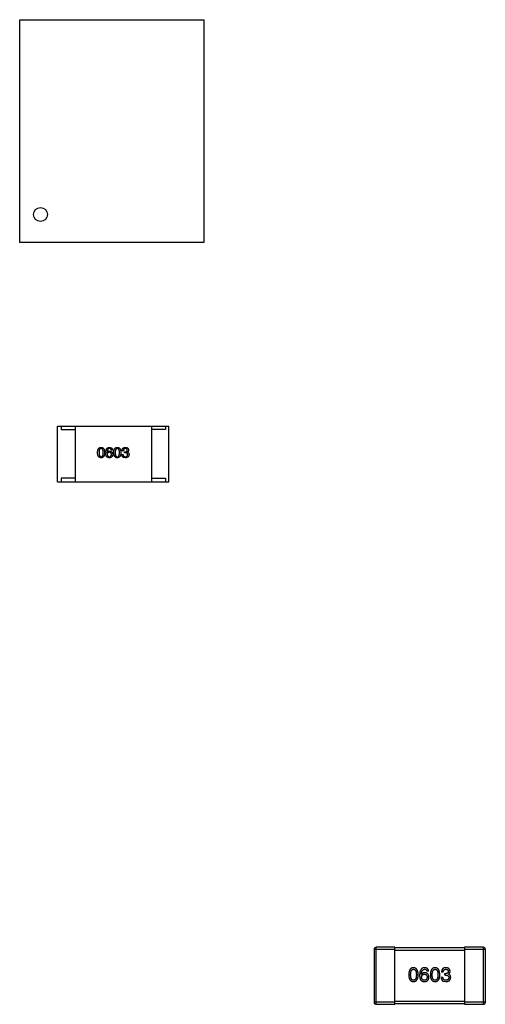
# Model space of a CAD drawing. Header units: inches. Extents: x -100 to 126, y -58 to 58.
# Tile 47 of 118: x 84.85 to 91.55, y -20.5 to -6.35. Entities that reach past the tile are written whole.
import ezdxf

# ---------------------------------------------------------------- set-up
doc = ezdxf.new("R2010")
doc.units = ezdxf.units.IN
doc.header["$LTSCALE"] = 1.21
doc.header["$MEASUREMENT"] = 0
doc.layers.get('0').update_dxf_attribs({"linetype": 'CONTINUOUS'})

msp = doc.modelspace()

# ---------------------------------------------------------------- linework, layer by layer
at = {"color": 7, "linetype": 'Continuous'}
for p, q in [((84.853, -9.548), (84.853, -6.348)), ((84.853, -6.348), (87.503, -6.348)), ((87.503, -6.348), (87.503, -9.548)), ((87.503, -9.548), (84.853, -9.548)), ((85.399, -12.189), (86.999, -12.189)), ((85.399, -12.989), (85.399, -12.189)), ((85.449, -12.189), (85.449, -12.239)), ((85.449, -12.239), (85.649, -12.239)), ((85.649, -12.189), (85.649, -12.989)), ((86.749, -12.189), (86.749, -12.989)), ((86.949, -12.239), (86.749, -12.239)), ((86.949, -12.189), (86.949, -12.239)), ((86.999, -12.989), (86.999, -12.189)), ((86.109, -12.565), (86.11, -12.566)), ((86.188, -12.533), (86.17, -12.533)), ((86.344, -12.542), (86.326, -12.542)), ((86.362, -12.558), (86.372, -12.558)), ((86.362, -12.573), (86.362, -12.558)), ((86.371, -12.573), (86.362, -12.573)), ((86.401, -12.564), (86.401, -12.564)), ((86.323, -12.596), (86.342, -12.596)), ((86.372, -12.644), (86.345, -12.639)), ((85.399, -12.989), (86.999, -12.989)), ((85.649, -12.939), (85.449, -12.939)), ((85.449, -12.939), (85.449, -12.989)), ((86.749, -12.939), (86.949, -12.939)), ((86.949, -12.939), (86.949, -12.989)), ((89.949, -19.709), (90.249, -19.709)), ((89.949, -19.709), (89.949, -20.469)), ((90.249, -19.679), (89.979, -19.679)), ((89.979, -20.499), (89.979, -19.679)), ((90.249, -20.499), (90.249, -19.679)), ((91.249, -19.689), (90.249, -19.689)), ((90.249, -19.719), (91.249, -19.719)), ((91.519, -19.679), (91.249, -19.679)), ((91.249, -19.679), (91.249, -20.499)), ((91.249, -19.709), (91.549, -19.709)), ((91.519, -19.679), (91.519, -20.499)), ((91.549, -20.469), (91.549, -19.709)), ((90.63, -20.069), (90.629, -20.068)), ((90.734, -20.025), (90.71, -20.025)), ((90.942, -20.037), (90.918, -20.037)), ((90.966, -20.058), (90.98, -20.058)), ((90.966, -20.079), (90.966, -20.058)), ((90.978, -20.079), (90.966, -20.079)), ((91.018, -20.066), (91.018, -20.067)), ((90.914, -20.109), (90.939, -20.109)), ((90.943, -20.166), (90.98, -20.173)), ((90.249, -20.469), (89.949, -20.469)), ((89.979, -20.499), (90.249, -20.499)), ((91.249, -20.459), (90.249, -20.459)), ((90.249, -20.489), (91.249, -20.489)), ((91.549, -20.469), (91.249, -20.469)), ((91.249, -20.499), (91.519, -20.499))]:
    msp.add_line(p, q, dxfattribs=at)
msp.add_circle((85.153, -9.148), 0.1, dxfattribs=at)
for centre, start, end in [((89.979, -19.709), 89.9999, 179.9999), ((91.519, -19.709), 359.9999, 89.9999), ((89.979, -20.469), 179.9999, 269.9999), ((91.519, -20.469), 269.9999, 359.9999)]:
    msp.add_arc(centre, 0.03, start, end, dxfattribs=at)
for points, knots in [([(85.973, -12.57), (85.973, -12.567), (85.973, -12.561), (85.974, -12.553), (85.975, -12.545), (85.977, -12.537), (85.979, -12.53), (85.981, -12.524), (85.983, -12.518), (85.986, -12.513), (85.99, -12.509), (85.994, -12.505), (85.998, -12.502), (86.002, -12.499), (86.007, -12.497), (86.012, -12.495), (86.018, -12.494), (86.022, -12.494), (86.024, -12.494)], [0, 0, 0, 0, 0.088823, 0.172287, 0.250296, 0.323438, 0.392244, 0.456221, 0.516635, 0.573871, 0.628, 0.680335, 0.731489, 0.782557, 0.834044, 0.886738, 0.942089, 1, 1, 1, 1]), ([(86.024, -12.644), (86.022, -12.644), (86.018, -12.644), (86.012, -12.643), (86.007, -12.641), (86.002, -12.639), (85.998, -12.636), (85.994, -12.633), (85.99, -12.629), (85.986, -12.625), (85.983, -12.62), (85.981, -12.615), (85.979, -12.609), (85.977, -12.602), (85.975, -12.595), (85.974, -12.587), (85.973, -12.579), (85.973, -12.573), (85.973, -12.57)], [0, 0, 0, 0, 0.059135, 0.115606, 0.169241, 0.221578, 0.273261, 0.324749, 0.377329, 0.431642, 0.488541, 0.548597, 0.612232, 0.680174, 0.752504, 0.829777, 0.912307, 1, 1, 1, 1]), ([(86.024, -12.511), (86.023, -12.511), (86.02, -12.511), (86.017, -12.512), (86.014, -12.513), (86.011, -12.515), (86.008, -12.517), (86.005, -12.519), (86.003, -12.522), (86.001, -12.526), (85.999, -12.53), (85.998, -12.534), (85.996, -12.539), (85.995, -12.544), (85.995, -12.55), (85.994, -12.556), (85.994, -12.563), (85.994, -12.568), (85.994, -12.57)], [0, 0, 0, 0, 0.049764, 0.097007, 0.143217, 0.188577, 0.235116, 0.282997, 0.333719, 0.387776, 0.445989, 0.508679, 0.576563, 0.649481, 0.728235, 0.812722, 0.903548, 1, 1, 1, 1]), ([(85.994, -12.57), (85.994, -12.572), (85.994, -12.577), (85.994, -12.584), (85.995, -12.59), (85.995, -12.596), (85.996, -12.601), (85.998, -12.606), (85.999, -12.61), (86.001, -12.614), (86.003, -12.618), (86.005, -12.621), (86.008, -12.623), (86.011, -12.625), (86.013, -12.627), (86.017, -12.628), (86.02, -12.629), (86.023, -12.629), (86.024, -12.629)], [0, 0, 0, 0, 0.096457, 0.187288, 0.27178, 0.350132, 0.423455, 0.491343, 0.554037, 0.612253, 0.666313, 0.717038, 0.764921, 0.811214, 0.856775, 0.902988, 0.950234, 1, 1, 1, 1]), ([(86.024, -12.494), (86.026, -12.494), (86.03, -12.494), (86.035, -12.495), (86.04, -12.497), (86.045, -12.499), (86.05, -12.502), (86.054, -12.505), (86.057, -12.509), (86.061, -12.514), (86.064, -12.519), (86.067, -12.525), (86.069, -12.531), (86.071, -12.538), (86.072, -12.545), (86.073, -12.553), (86.074, -12.561), (86.075, -12.567), (86.075, -12.57)], [0, 0, 0, 0, 0.057415, 0.112361, 0.16496, 0.216437, 0.267441, 0.318839, 0.371478, 0.426325, 0.483626, 0.544235, 0.608673, 0.677374, 0.750405, 0.828394, 0.911525, 1, 1, 1, 1]), ([(86.055, -12.57), (86.055, -12.568), (86.055, -12.563), (86.055, -12.556), (86.054, -12.55), (86.053, -12.544), (86.052, -12.539), (86.051, -12.534), (86.049, -12.53), (86.047, -12.526), (86.045, -12.522), (86.043, -12.519), (86.04, -12.517), (86.038, -12.515), (86.034, -12.513), (86.031, -12.512), (86.028, -12.511), (86.025, -12.511), (86.024, -12.511)], [0, 0, 0, 0, 0.095719, 0.185854, 0.269738, 0.347952, 0.420315, 0.487894, 0.550245, 0.608186, 0.662454, 0.713283, 0.761375, 0.808209, 0.854301, 0.901312, 0.949396, 1, 1, 1, 1]), ([(86.024, -12.629), (86.025, -12.629), (86.028, -12.629), (86.031, -12.628), (86.034, -12.627), (86.038, -12.625), (86.04, -12.623), (86.043, -12.62), (86.045, -12.617), (86.047, -12.614), (86.049, -12.61), (86.051, -12.606), (86.052, -12.601), (86.053, -12.595), (86.054, -12.59), (86.055, -12.584), (86.055, -12.577), (86.055, -12.572), (86.055, -12.57)], [0, 0, 0, 0, 0.050879, 0.099377, 0.146973, 0.193618, 0.240619, 0.289461, 0.34047, 0.395283, 0.453059, 0.515633, 0.582666, 0.655287, 0.732971, 0.815933, 0.905166, 1, 1, 1, 1]), ([(86.075, -12.57), (86.075, -12.573), (86.074, -12.579), (86.074, -12.587), (86.073, -12.595), (86.071, -12.602), (86.069, -12.609), (86.067, -12.615), (86.064, -12.62), (86.061, -12.625), (86.058, -12.629), (86.054, -12.633), (86.05, -12.636), (86.045, -12.639), (86.041, -12.641), (86.035, -12.643), (86.03, -12.644), (86.026, -12.644), (86.024, -12.644)], [0, 0, 0, 0, 0.08769, 0.170218, 0.24749, 0.319818, 0.387758, 0.451391, 0.511445, 0.568185, 0.622681, 0.67526, 0.726746, 0.778428, 0.830764, 0.884397, 0.940866, 1, 1, 1, 1]), ([(86.09, -12.573), (86.091, -12.57), (86.091, -12.564), (86.092, -12.555), (86.093, -12.547), (86.094, -12.539), (86.096, -12.532), (86.099, -12.526), (86.101, -12.52), (86.105, -12.515), (86.108, -12.51), (86.112, -12.506), (86.117, -12.502), (86.121, -12.499), (86.127, -12.497), (86.132, -12.495), (86.138, -12.494), (86.142, -12.494), (86.145, -12.494)], [0, 0, 0, 0, 0.087517, 0.169686, 0.246944, 0.319347, 0.387088, 0.450961, 0.511075, 0.567974, 0.622351, 0.675039, 0.726853, 0.778688, 0.83093, 0.884738, 0.941043, 1, 1, 1, 1]), ([(86.101, -12.624), (86.1, -12.623), (86.098, -12.619), (86.096, -12.614), (86.094, -12.609), (86.093, -12.602), (86.092, -12.596), (86.091, -12.589), (86.09, -12.581), (86.09, -12.576), (86.09, -12.573)], [0, 0, 0, 0, 0.101889, 0.209155, 0.322694, 0.442863, 0.569758, 0.70479, 0.848502, 1, 1, 1, 1]), ([(86.145, -12.511), (86.143, -12.511), (86.141, -12.511), (86.137, -12.512), (86.134, -12.513), (86.13, -12.515), (86.127, -12.517), (86.124, -12.519), (86.122, -12.522), (86.12, -12.525), (86.118, -12.529), (86.116, -12.533), (86.114, -12.537), (86.113, -12.542), (86.111, -12.547), (86.11, -12.553), (86.11, -12.559), (86.109, -12.563), (86.109, -12.565)], [0, 0, 0, 0, 0.054741, 0.107075, 0.158339, 0.208382, 0.258772, 0.310045, 0.362765, 0.417822, 0.475982, 0.537466, 0.602901, 0.673037, 0.747247, 0.826291, 0.910782, 1, 1, 1, 1]), ([(86.11, -12.566), (86.111, -12.565), (86.113, -12.562), (86.116, -12.558), (86.119, -12.555), (86.124, -12.552), (86.128, -12.55), (86.133, -12.549), (86.139, -12.548), (86.143, -12.548), (86.145, -12.548)], [0, 0, 0, 0, 0.122276, 0.239997, 0.35611, 0.473903, 0.59404, 0.720428, 0.855383, 1, 1, 1, 1]), ([(86.142, -12.564), (86.141, -12.564), (86.139, -12.565), (86.135, -12.565), (86.132, -12.566), (86.129, -12.567), (86.127, -12.568), (86.124, -12.569), (86.122, -12.571), (86.12, -12.573), (86.118, -12.575), (86.117, -12.577), (86.115, -12.58), (86.114, -12.583), (86.113, -12.586), (86.112, -12.589), (86.112, -12.593), (86.112, -12.595), (86.112, -12.596)], [0, 0, 0, 0, 0.070453, 0.136523, 0.199866, 0.260392, 0.318446, 0.374657, 0.430182, 0.485556, 0.541071, 0.598396, 0.657208, 0.718642, 0.783247, 0.851631, 0.923928, 1, 1, 1, 1]), ([(86.172, -12.596), (86.171, -12.594), (86.171, -12.592), (86.171, -12.588), (86.17, -12.585), (86.169, -12.582), (86.168, -12.579), (86.167, -12.577), (86.165, -12.575), (86.163, -12.573), (86.161, -12.571), (86.159, -12.569), (86.157, -12.568), (86.154, -12.567), (86.152, -12.566), (86.149, -12.565), (86.145, -12.565), (86.143, -12.564), (86.142, -12.564)], [0, 0, 0, 0, 0.076288, 0.14871, 0.216387, 0.281386, 0.342528, 0.402111, 0.4591, 0.514852, 0.569974, 0.625644, 0.682226, 0.740156, 0.800362, 0.863471, 0.930116, 1, 1, 1, 1]), ([(86.145, -12.494), (86.146, -12.494), (86.149, -12.494), (86.154, -12.495), (86.158, -12.496), (86.162, -12.497), (86.166, -12.499), (86.169, -12.5), (86.172, -12.503), (86.175, -12.505), (86.178, -12.507), (86.18, -12.51), (86.182, -12.514), (86.184, -12.517), (86.185, -12.521), (86.186, -12.525), (86.187, -12.529), (86.188, -12.532), (86.188, -12.533)], [0, 0, 0, 0, 0.073784, 0.144317, 0.211047, 0.274818, 0.336501, 0.395724, 0.453465, 0.510016, 0.566585, 0.622844, 0.680328, 0.739335, 0.800408, 0.863904, 0.93053, 1, 1, 1, 1]), ([(86.17, -12.533), (86.17, -12.531), (86.169, -12.528), (86.167, -12.524), (86.165, -12.52), (86.162, -12.517), (86.158, -12.514), (86.154, -12.512), (86.149, -12.511), (86.146, -12.511), (86.145, -12.511)], [0, 0, 0, 0, 0.1439, 0.274233, 0.394478, 0.509388, 0.621911, 0.738504, 0.863414, 1, 1, 1, 1]), ([(86.145, -12.548), (86.146, -12.548), (86.15, -12.548), (86.155, -12.549), (86.16, -12.551), (86.164, -12.552), (86.168, -12.554), (86.172, -12.556), (86.176, -12.558), (86.179, -12.561), (86.182, -12.564), (86.184, -12.568), (86.186, -12.571), (86.188, -12.576), (86.189, -12.58), (86.19, -12.585), (86.191, -12.59), (86.191, -12.593), (86.191, -12.595)], [0, 0, 0, 0, 0.074228, 0.144548, 0.211288, 0.274576, 0.335162, 0.393915, 0.450599, 0.506657, 0.562409, 0.618617, 0.676096, 0.735061, 0.79654, 0.860906, 0.928473, 1, 1, 1, 1]), ([(86.191, -12.595), (86.191, -12.596), (86.191, -12.6), (86.19, -12.605), (86.189, -12.61), (86.188, -12.615), (86.186, -12.619), (86.183, -12.624), (86.18, -12.628), (86.178, -12.63), (86.176, -12.632)], [0, 0, 0, 0, 0.12904, 0.253809, 0.377066, 0.499122, 0.621469, 0.744665, 0.870607, 1, 1, 1, 1]), ([(86.206, -12.57), (86.206, -12.567), (86.206, -12.561), (86.207, -12.553), (86.208, -12.545), (86.21, -12.537), (86.212, -12.53), (86.214, -12.524), (86.217, -12.518), (86.22, -12.513), (86.223, -12.509), (86.227, -12.505), (86.231, -12.502), (86.235, -12.499), (86.24, -12.497), (86.245, -12.495), (86.251, -12.494), (86.255, -12.494), (86.257, -12.494)], [0, 0, 0, 0, 0.088823, 0.172287, 0.250296, 0.323438, 0.392244, 0.456221, 0.516635, 0.573871, 0.628, 0.680335, 0.731489, 0.782557, 0.834044, 0.886738, 0.942089, 1, 1, 1, 1]), ([(86.257, -12.644), (86.255, -12.644), (86.251, -12.644), (86.245, -12.643), (86.24, -12.641), (86.235, -12.639), (86.231, -12.636), (86.227, -12.633), (86.223, -12.629), (86.22, -12.625), (86.217, -12.62), (86.214, -12.615), (86.212, -12.609), (86.21, -12.602), (86.208, -12.595), (86.207, -12.587), (86.206, -12.579), (86.206, -12.573), (86.206, -12.57)], [0, 0, 0, 0, 0.059135, 0.115606, 0.169241, 0.221578, 0.273261, 0.324749, 0.377329, 0.431642, 0.488541, 0.548597, 0.612232, 0.680174, 0.752504, 0.829777, 0.912307, 1, 1, 1, 1]), ([(86.257, -12.511), (86.256, -12.511), (86.253, -12.511), (86.25, -12.512), (86.247, -12.513), (86.244, -12.515), (86.241, -12.517), (86.238, -12.519), (86.236, -12.522), (86.234, -12.526), (86.232, -12.53), (86.231, -12.534), (86.23, -12.539), (86.228, -12.544), (86.228, -12.55), (86.227, -12.556), (86.227, -12.563), (86.227, -12.568), (86.227, -12.57)], [0, 0, 0, 0, 0.049764, 0.097007, 0.143217, 0.188577, 0.235116, 0.282997, 0.333719, 0.387776, 0.445989, 0.508679, 0.576563, 0.649481, 0.728235, 0.812722, 0.903548, 1, 1, 1, 1]), ([(86.227, -12.57), (86.227, -12.572), (86.227, -12.577), (86.227, -12.584), (86.228, -12.59), (86.228, -12.596), (86.23, -12.601), (86.231, -12.606), (86.232, -12.61), (86.234, -12.614), (86.236, -12.618), (86.238, -12.621), (86.241, -12.623), (86.244, -12.625), (86.247, -12.627), (86.25, -12.628), (86.253, -12.629), (86.256, -12.629), (86.257, -12.629)], [0, 0, 0, 0, 0.096457, 0.187288, 0.27178, 0.350132, 0.423455, 0.491343, 0.554037, 0.612253, 0.666313, 0.717038, 0.764921, 0.811214, 0.856775, 0.902988, 0.950234, 1, 1, 1, 1]), ([(86.257, -12.494), (86.259, -12.494), (86.263, -12.494), (86.268, -12.495), (86.274, -12.497), (86.278, -12.499), (86.283, -12.502), (86.287, -12.505), (86.291, -12.509), (86.294, -12.514), (86.297, -12.519), (86.3, -12.525), (86.302, -12.531), (86.304, -12.538), (86.305, -12.545), (86.307, -12.553), (86.307, -12.561), (86.308, -12.567), (86.308, -12.57)], [0, 0, 0, 0, 0.057415, 0.112361, 0.16496, 0.216437, 0.267441, 0.318839, 0.371478, 0.426325, 0.483626, 0.544235, 0.608673, 0.677374, 0.750405, 0.828394, 0.911525, 1, 1, 1, 1]), ([(86.288, -12.57), (86.288, -12.568), (86.288, -12.563), (86.288, -12.556), (86.287, -12.55), (86.286, -12.544), (86.285, -12.539), (86.284, -12.534), (86.282, -12.53), (86.28, -12.526), (86.278, -12.522), (86.276, -12.519), (86.273, -12.517), (86.271, -12.515), (86.268, -12.513), (86.264, -12.512), (86.261, -12.511), (86.258, -12.511), (86.257, -12.511)], [0, 0, 0, 0, 0.095719, 0.185854, 0.269738, 0.347952, 0.420315, 0.487894, 0.550245, 0.608186, 0.662454, 0.713283, 0.761375, 0.808209, 0.854301, 0.901312, 0.949396, 1, 1, 1, 1]), ([(86.257, -12.629), (86.258, -12.629), (86.261, -12.629), (86.264, -12.628), (86.268, -12.627), (86.271, -12.625), (86.274, -12.623), (86.276, -12.62), (86.278, -12.617), (86.28, -12.614), (86.282, -12.61), (86.284, -12.606), (86.285, -12.601), (86.286, -12.595), (86.287, -12.59), (86.288, -12.584), (86.288, -12.577), (86.288, -12.572), (86.288, -12.57)], [0, 0, 0, 0, 0.050879, 0.099377, 0.146973, 0.193618, 0.240619, 0.289461, 0.34047, 0.395283, 0.453059, 0.515633, 0.582666, 0.655287, 0.732971, 0.815933, 0.905166, 1, 1, 1, 1]), ([(86.308, -12.57), (86.308, -12.573), (86.308, -12.579), (86.307, -12.587), (86.306, -12.595), (86.304, -12.602), (86.302, -12.609), (86.3, -12.615), (86.297, -12.62), (86.294, -12.625), (86.291, -12.629), (86.287, -12.633), (86.283, -12.636), (86.279, -12.639), (86.274, -12.641), (86.268, -12.643), (86.263, -12.644), (86.259, -12.644), (86.257, -12.644)], [0, 0, 0, 0, 0.08769, 0.170218, 0.24749, 0.319818, 0.387758, 0.451391, 0.511445, 0.568185, 0.622681, 0.67526, 0.726746, 0.778428, 0.830764, 0.884397, 0.940866, 1, 1, 1, 1]), ([(86.326, -12.542), (86.326, -12.54), (86.326, -12.537), (86.327, -12.531), (86.328, -12.526), (86.329, -12.521), (86.331, -12.517), (86.333, -12.513), (86.335, -12.51), (86.338, -12.506), (86.341, -12.503), (86.345, -12.501), (86.349, -12.499), (86.353, -12.497), (86.358, -12.496), (86.363, -12.495), (86.368, -12.494), (86.372, -12.494), (86.374, -12.494)], [0, 0, 0, 0, 0.074804, 0.144899, 0.211458, 0.274554, 0.334363, 0.392059, 0.448123, 0.503024, 0.558154, 0.613471, 0.670844, 0.729926, 0.792003, 0.857405, 0.926768, 1, 1, 1, 1]), ([(86.373, -12.511), (86.372, -12.511), (86.369, -12.511), (86.366, -12.512), (86.363, -12.512), (86.361, -12.513), (86.358, -12.514), (86.356, -12.515), (86.354, -12.517), (86.352, -12.519), (86.35, -12.521), (86.348, -12.523), (86.347, -12.526), (86.346, -12.529), (86.345, -12.532), (86.345, -12.535), (86.344, -12.539), (86.344, -12.541), (86.344, -12.542)], [0, 0, 0, 0, 0.069877, 0.136363, 0.198671, 0.257968, 0.315462, 0.370709, 0.425568, 0.479847, 0.535753, 0.592303, 0.651386, 0.713311, 0.778642, 0.84836, 0.921866, 1, 1, 1, 1]), ([(86.405, -12.6), (86.405, -12.599), (86.405, -12.597), (86.404, -12.594), (86.404, -12.591), (86.403, -12.589), (86.402, -12.586), (86.4, -12.584), (86.398, -12.582), (86.396, -12.58), (86.394, -12.579), (86.392, -12.577), (86.389, -12.576), (86.386, -12.575), (86.382, -12.574), (86.379, -12.574), (86.375, -12.573), (86.372, -12.573), (86.371, -12.573)], [0, 0, 0, 0, 0.066518, 0.129194, 0.188613, 0.245254, 0.300032, 0.353805, 0.407079, 0.461108, 0.516272, 0.574141, 0.634837, 0.699275, 0.767504, 0.840272, 0.917505, 1, 1, 1, 1]), ([(86.372, -12.558), (86.373, -12.558), (86.375, -12.558), (86.378, -12.557), (86.381, -12.557), (86.384, -12.556), (86.386, -12.555), (86.389, -12.554), (86.391, -12.553), (86.392, -12.552), (86.394, -12.55), (86.396, -12.548), (86.397, -12.546), (86.398, -12.544), (86.399, -12.542), (86.399, -12.539), (86.4, -12.537), (86.4, -12.535), (86.4, -12.534)], [0, 0, 0, 0, 0.079415, 0.154091, 0.22508, 0.29186, 0.355026, 0.415127, 0.472418, 0.528511, 0.583551, 0.638361, 0.693547, 0.750023, 0.807857, 0.868401, 0.932259, 1, 1, 1, 1]), ([(86.4, -12.534), (86.4, -12.533), (86.4, -12.531), (86.399, -12.529), (86.398, -12.527), (86.398, -12.524), (86.397, -12.522), (86.395, -12.52), (86.394, -12.519), (86.392, -12.517), (86.39, -12.516), (86.388, -12.515), (86.386, -12.514), (86.384, -12.513), (86.381, -12.512), (86.379, -12.512), (86.376, -12.511), (86.374, -12.511), (86.373, -12.511)], [0, 0, 0, 0, 0.067655, 0.132224, 0.194132, 0.253145, 0.309858, 0.366002, 0.421361, 0.47702, 0.532632, 0.590536, 0.65067, 0.713258, 0.779588, 0.848803, 0.921949, 1, 1, 1, 1]), ([(86.374, -12.494), (86.375, -12.494), (86.379, -12.494), (86.384, -12.495), (86.388, -12.496), (86.392, -12.497), (86.396, -12.498), (86.4, -12.5), (86.403, -12.502), (86.406, -12.504), (86.409, -12.507), (86.411, -12.51), (86.413, -12.513), (86.415, -12.516), (86.416, -12.52), (86.417, -12.524), (86.418, -12.528), (86.419, -12.531), (86.419, -12.532)], [0, 0, 0, 0, 0.077845, 0.151584, 0.221397, 0.287366, 0.350104, 0.410398, 0.467998, 0.524388, 0.579979, 0.635152, 0.690917, 0.747936, 0.806661, 0.867861, 0.932479, 1, 1, 1, 1]), ([(86.419, -12.532), (86.419, -12.534), (86.419, -12.538), (86.418, -12.543), (86.416, -12.548), (86.414, -12.552), (86.412, -12.555), (86.409, -12.559), (86.405, -12.561), (86.402, -12.563), (86.401, -12.564)], [0, 0, 0, 0, 0.143686, 0.277942, 0.40333, 0.521785, 0.638573, 0.755208, 0.874773, 1, 1, 1, 1]), ([(86.401, -12.564), (86.402, -12.565), (86.404, -12.565), (86.406, -12.566), (86.409, -12.568), (86.411, -12.569), (86.414, -12.571), (86.416, -12.573), (86.417, -12.574), (86.419, -12.576), (86.421, -12.579), (86.422, -12.581), (86.423, -12.583), (86.424, -12.586), (86.424, -12.589), (86.425, -12.592), (86.425, -12.595), (86.425, -12.597), (86.425, -12.598)], [0, 0, 0, 0, 0.069445, 0.136039, 0.200011, 0.261745, 0.322328, 0.381403, 0.438864, 0.496655, 0.554398, 0.612391, 0.672266, 0.733005, 0.79604, 0.861293, 0.928785, 1, 1, 1, 1]), ([(86.14, -12.644), (86.138, -12.644), (86.134, -12.644), (86.128, -12.642), (86.122, -12.641), (86.117, -12.639), (86.113, -12.636), (86.108, -12.633), (86.104, -12.629), (86.102, -12.626), (86.101, -12.624)], [0, 0, 0, 0, 0.137449, 0.267856, 0.393219, 0.514735, 0.63397, 0.753734, 0.874967, 1, 1, 1, 1]), ([(86.112, -12.596), (86.112, -12.598), (86.112, -12.6), (86.113, -12.604), (86.113, -12.607), (86.114, -12.61), (86.115, -12.613), (86.117, -12.616), (86.118, -12.618), (86.12, -12.621), (86.122, -12.623), (86.125, -12.624), (86.127, -12.626), (86.13, -12.627), (86.133, -12.628), (86.136, -12.628), (86.139, -12.629), (86.142, -12.629), (86.143, -12.629)], [0, 0, 0, 0, 0.076467, 0.148148, 0.216496, 0.280559, 0.342274, 0.401168, 0.458322, 0.514073, 0.569257, 0.62465, 0.68124, 0.739113, 0.799947, 0.862804, 0.929597, 1, 1, 1, 1]), ([(86.176, -12.632), (86.176, -12.633), (86.174, -12.635), (86.17, -12.637), (86.166, -12.64), (86.162, -12.641), (86.157, -12.643), (86.152, -12.644), (86.146, -12.644), (86.142, -12.644), (86.14, -12.644)], [0, 0, 0, 0, 0.105033, 0.21147, 0.321511, 0.438526, 0.563605, 0.698055, 0.843218, 1, 1, 1, 1]), ([(86.143, -12.629), (86.144, -12.629), (86.146, -12.629), (86.149, -12.628), (86.152, -12.628), (86.155, -12.626), (86.157, -12.625), (86.16, -12.624), (86.162, -12.622), (86.164, -12.62), (86.165, -12.618), (86.167, -12.615), (86.168, -12.613), (86.169, -12.61), (86.17, -12.606), (86.171, -12.603), (86.171, -12.599), (86.171, -12.597), (86.172, -12.596)], [0, 0, 0, 0, 0.066682, 0.130303, 0.190802, 0.248749, 0.30534, 0.361219, 0.415721, 0.471765, 0.528279, 0.586428, 0.64659, 0.710143, 0.776461, 0.846692, 0.921137, 1, 1, 1, 1]), ([(86.345, -12.639), (86.344, -12.639), (86.342, -12.638), (86.34, -12.636), (86.338, -12.635), (86.335, -12.633), (86.334, -12.631), (86.332, -12.628), (86.33, -12.626), (86.329, -12.623), (86.327, -12.621), (86.326, -12.618), (86.325, -12.615), (86.324, -12.611), (86.324, -12.608), (86.323, -12.604), (86.323, -12.6), (86.323, -12.598), (86.323, -12.596)], [0, 0, 0, 0, 0.056906, 0.113264, 0.168825, 0.223843, 0.279195, 0.335267, 0.392098, 0.450414, 0.51054, 0.572219, 0.636652, 0.703156, 0.773102, 0.845505, 0.921063, 1, 1, 1, 1]), ([(86.342, -12.596), (86.342, -12.598), (86.342, -12.6), (86.342, -12.604), (86.343, -12.607), (86.344, -12.611), (86.345, -12.614), (86.346, -12.616), (86.348, -12.619), (86.35, -12.621), (86.352, -12.623), (86.354, -12.625), (86.357, -12.626), (86.359, -12.627), (86.362, -12.628), (86.366, -12.629), (86.369, -12.629), (86.372, -12.629), (86.373, -12.629)], [0, 0, 0, 0, 0.07723, 0.149593, 0.217944, 0.282232, 0.34411, 0.402297, 0.458791, 0.513966, 0.568538, 0.623291, 0.679957, 0.737243, 0.798142, 0.86118, 0.928728, 1, 1, 1, 1]), ([(86.425, -12.598), (86.425, -12.6), (86.425, -12.603), (86.424, -12.608), (86.423, -12.613), (86.421, -12.617), (86.419, -12.621), (86.417, -12.625), (86.414, -12.629), (86.411, -12.632), (86.407, -12.634), (86.403, -12.637), (86.399, -12.639), (86.394, -12.64), (86.389, -12.642), (86.384, -12.643), (86.378, -12.644), (86.374, -12.644), (86.372, -12.644)], [0, 0, 0, 0, 0.068236, 0.132937, 0.194125, 0.253174, 0.310181, 0.365986, 0.421096, 0.476216, 0.532352, 0.590232, 0.649824, 0.71274, 0.778406, 0.848058, 0.921922, 1, 1, 1, 1]), ([(86.373, -12.629), (86.374, -12.629), (86.376, -12.629), (86.38, -12.628), (86.383, -12.628), (86.386, -12.627), (86.389, -12.626), (86.391, -12.624), (86.394, -12.623), (86.396, -12.621), (86.398, -12.619), (86.4, -12.617), (86.401, -12.615), (86.402, -12.612), (86.403, -12.61), (86.404, -12.607), (86.404, -12.604), (86.405, -12.602), (86.405, -12.6)], [0, 0, 0, 0, 0.076694, 0.149502, 0.218019, 0.283183, 0.345589, 0.405199, 0.462852, 0.519478, 0.575313, 0.630559, 0.687006, 0.744638, 0.804006, 0.866059, 0.931486, 1, 1, 1, 1]), ([(90.515, -19.973), (90.513, -19.973), (90.508, -19.973), (90.5, -19.975), (90.493, -19.977), (90.487, -19.979), (90.481, -19.983), (90.475, -19.988), (90.47, -19.993), (90.466, -19.999), (90.462, -20.006), (90.458, -20.013), (90.455, -20.022), (90.453, -20.031), (90.451, -20.041), (90.449, -20.051), (90.448, -20.063), (90.448, -20.07), (90.448, -20.075)], [0, 0, 0, 0, 0.057911, 0.113262, 0.165956, 0.217443, 0.268511, 0.319665, 0.372, 0.426129, 0.483365, 0.543779, 0.607756, 0.676562, 0.749704, 0.827713, 0.911177, 1, 1, 1, 1]), ([(90.448, -20.075), (90.448, -20.078), (90.448, -20.086), (90.449, -20.097), (90.451, -20.107), (90.453, -20.117), (90.455, -20.126), (90.458, -20.134), (90.462, -20.141), (90.466, -20.148), (90.47, -20.154), (90.475, -20.159), (90.481, -20.163), (90.487, -20.166), (90.493, -20.169), (90.5, -20.171), (90.508, -20.173), (90.513, -20.173), (90.515, -20.173)], [0, 0, 0, 0, 0.087693, 0.170223, 0.247496, 0.319826, 0.387768, 0.451403, 0.511459, 0.568358, 0.622671, 0.675251, 0.726739, 0.778422, 0.830759, 0.884394, 0.940865, 1, 1, 1, 1]), ([(90.475, -20.075), (90.475, -20.071), (90.475, -20.065), (90.476, -20.056), (90.476, -20.048), (90.477, -20.04), (90.479, -20.033), (90.481, -20.027), (90.483, -20.021), (90.485, -20.016), (90.488, -20.011), (90.491, -20.007), (90.494, -20.003), (90.498, -20.001), (90.502, -19.998), (90.506, -19.997), (90.511, -19.996), (90.514, -19.996), (90.515, -19.996)], [0, 0, 0, 0, 0.096452, 0.187278, 0.271765, 0.350519, 0.423437, 0.491321, 0.554011, 0.612224, 0.666281, 0.717003, 0.764884, 0.811423, 0.856783, 0.902993, 0.950236, 1, 1, 1, 1]), ([(90.515, -20.153), (90.514, -20.153), (90.511, -20.153), (90.506, -20.152), (90.502, -20.151), (90.498, -20.148), (90.494, -20.146), (90.491, -20.142), (90.488, -20.138), (90.485, -20.133), (90.483, -20.128), (90.481, -20.122), (90.479, -20.116), (90.477, -20.109), (90.476, -20.101), (90.476, -20.093), (90.475, -20.084), (90.475, -20.078), (90.475, -20.075)], [0, 0, 0, 0, 0.049766, 0.097012, 0.143225, 0.188786, 0.235079, 0.282962, 0.333687, 0.387747, 0.445963, 0.508657, 0.576545, 0.649868, 0.72822, 0.812712, 0.903543, 1, 1, 1, 1]), ([(90.583, -20.075), (90.583, -20.07), (90.583, -20.063), (90.582, -20.051), (90.58, -20.041), (90.578, -20.031), (90.575, -20.022), (90.572, -20.014), (90.569, -20.006), (90.565, -19.999), (90.56, -19.993), (90.555, -19.988), (90.55, -19.984), (90.544, -19.98), (90.537, -19.977), (90.531, -19.975), (90.523, -19.973), (90.518, -19.973), (90.515, -19.973)], [0, 0, 0, 0, 0.088475, 0.171606, 0.249595, 0.322626, 0.391327, 0.455765, 0.516374, 0.573675, 0.628522, 0.681161, 0.732559, 0.783563, 0.83504, 0.887639, 0.942585, 1, 1, 1, 1]), ([(90.515, -19.996), (90.517, -19.996), (90.52, -19.996), (90.525, -19.997), (90.53, -19.998), (90.534, -20.001), (90.537, -20.003), (90.541, -20.007), (90.544, -20.011), (90.547, -20.016), (90.549, -20.021), (90.551, -20.027), (90.553, -20.033), (90.554, -20.04), (90.556, -20.048), (90.556, -20.056), (90.557, -20.065), (90.557, -20.071), (90.557, -20.075)], [0, 0, 0, 0, 0.050604, 0.098688, 0.145699, 0.191791, 0.238625, 0.286717, 0.337546, 0.391814, 0.449755, 0.512106, 0.579685, 0.652048, 0.730262, 0.814146, 0.904281, 1, 1, 1, 1]), ([(90.515, -20.173), (90.518, -20.173), (90.523, -20.173), (90.531, -20.171), (90.538, -20.169), (90.544, -20.166), (90.55, -20.163), (90.556, -20.159), (90.561, -20.154), (90.565, -20.148), (90.569, -20.141), (90.573, -20.134), (90.576, -20.126), (90.578, -20.117), (90.58, -20.107), (90.582, -20.097), (90.583, -20.086), (90.583, -20.078), (90.583, -20.075)], [0, 0, 0, 0, 0.059134, 0.115603, 0.169236, 0.221572, 0.273254, 0.32474, 0.377319, 0.431815, 0.488555, 0.548609, 0.612242, 0.680182, 0.75251, 0.829782, 0.91231, 1, 1, 1, 1]), ([(90.557, -20.075), (90.557, -20.078), (90.557, -20.084), (90.556, -20.093), (90.556, -20.101), (90.554, -20.108), (90.553, -20.115), (90.551, -20.122), (90.549, -20.128), (90.547, -20.133), (90.544, -20.138), (90.541, -20.142), (90.537, -20.145), (90.534, -20.148), (90.53, -20.15), (90.525, -20.152), (90.52, -20.153), (90.517, -20.153), (90.515, -20.153)], [0, 0, 0, 0, 0.094834, 0.184067, 0.267029, 0.344713, 0.417334, 0.484367, 0.546941, 0.604717, 0.65953, 0.710539, 0.759381, 0.806382, 0.853027, 0.900623, 0.949121, 1, 1, 1, 1]), ([(90.676, -19.973), (90.673, -19.973), (90.668, -19.973), (90.66, -19.975), (90.652, -19.977), (90.646, -19.98), (90.639, -19.984), (90.633, -19.989), (90.628, -19.994), (90.623, -20.001), (90.619, -20.008), (90.615, -20.015), (90.612, -20.024), (90.609, -20.033), (90.607, -20.044), (90.606, -20.055), (90.605, -20.067), (90.604, -20.075), (90.604, -20.079)], [0, 0, 0, 0, 0.058957, 0.115262, 0.16907, 0.221312, 0.273147, 0.324961, 0.377649, 0.432026, 0.488925, 0.549039, 0.612912, 0.680653, 0.753056, 0.830314, 0.912483, 1, 1, 1, 1]), ([(90.604, -20.079), (90.604, -20.082), (90.604, -20.089), (90.605, -20.099), (90.606, -20.109), (90.608, -20.118), (90.61, -20.126), (90.612, -20.133), (90.615, -20.14), (90.617, -20.145), (90.618, -20.147)], [0, 0, 0, 0, 0.151498, 0.29521, 0.430242, 0.557137, 0.677306, 0.790845, 0.898111, 1, 1, 1, 1]), ([(90.629, -20.068), (90.63, -20.065), (90.63, -20.06), (90.631, -20.052), (90.632, -20.044), (90.634, -20.037), (90.636, -20.031), (90.638, -20.025), (90.64, -20.02), (90.643, -20.015), (90.646, -20.011), (90.65, -20.007), (90.653, -20.004), (90.657, -20.001), (90.662, -19.999), (90.666, -19.997), (90.671, -19.996), (90.675, -19.996), (90.676, -19.996)], [0, 0, 0, 0, 0.089218, 0.173709, 0.252753, 0.326963, 0.397099, 0.462534, 0.524018, 0.582178, 0.637235, 0.689955, 0.741228, 0.791618, 0.841661, 0.892925, 0.945259, 1, 1, 1, 1]), ([(90.676, -20.045), (90.674, -20.045), (90.669, -20.045), (90.661, -20.046), (90.655, -20.048), (90.648, -20.051), (90.643, -20.054), (90.638, -20.058), (90.634, -20.063), (90.632, -20.067), (90.63, -20.069)], [0, 0, 0, 0, 0.144617, 0.279572, 0.40596, 0.526097, 0.64389, 0.760003, 0.877724, 1, 1, 1, 1]), ([(90.633, -20.109), (90.633, -20.108), (90.633, -20.105), (90.634, -20.1), (90.635, -20.095), (90.636, -20.091), (90.637, -20.087), (90.639, -20.084), (90.641, -20.081), (90.644, -20.078), (90.646, -20.075), (90.649, -20.073), (90.653, -20.071), (90.656, -20.07), (90.66, -20.069), (90.664, -20.068), (90.668, -20.067), (90.671, -20.067), (90.673, -20.067)], [0, 0, 0, 0, 0.076072, 0.148369, 0.216753, 0.281358, 0.342792, 0.401604, 0.458929, 0.514444, 0.569818, 0.625343, 0.681554, 0.739608, 0.800134, 0.863477, 0.929547, 1, 1, 1, 1]), ([(90.673, -20.067), (90.675, -20.067), (90.677, -20.067), (90.682, -20.068), (90.686, -20.069), (90.689, -20.07), (90.693, -20.071), (90.696, -20.073), (90.699, -20.075), (90.702, -20.078), (90.704, -20.081), (90.706, -20.084), (90.708, -20.087), (90.709, -20.091), (90.71, -20.095), (90.711, -20.099), (90.712, -20.104), (90.712, -20.107), (90.712, -20.108)], [0, 0, 0, 0, 0.069884, 0.136529, 0.199638, 0.259844, 0.317774, 0.374356, 0.430026, 0.485148, 0.5409, 0.597889, 0.657472, 0.718614, 0.783613, 0.85129, 0.923712, 1, 1, 1, 1]), ([(90.734, -20.025), (90.734, -20.023), (90.734, -20.019), (90.732, -20.014), (90.731, -20.009), (90.729, -20.004), (90.726, -19.999), (90.724, -19.995), (90.721, -19.991), (90.717, -19.988), (90.713, -19.984), (90.709, -19.982), (90.705, -19.979), (90.7, -19.977), (90.694, -19.976), (90.689, -19.974), (90.683, -19.973), (90.678, -19.973), (90.676, -19.973)], [0, 0, 0, 0, 0.06947, 0.136096, 0.199592, 0.260665, 0.319672, 0.377156, 0.433415, 0.489984, 0.546535, 0.604276, 0.663499, 0.725182, 0.788953, 0.855683, 0.926216, 1, 1, 1, 1]), ([(90.676, -19.996), (90.679, -19.996), (90.683, -19.996), (90.689, -19.997), (90.694, -20), (90.699, -20.003), (90.703, -20.007), (90.706, -20.012), (90.709, -20.019), (90.71, -20.023), (90.71, -20.025)], [0, 0, 0, 0, 0.136586, 0.261496, 0.378089, 0.490612, 0.605522, 0.725767, 0.8561, 1, 1, 1, 1]), ([(90.739, -20.107), (90.738, -20.105), (90.738, -20.1), (90.737, -20.094), (90.736, -20.088), (90.734, -20.082), (90.732, -20.076), (90.729, -20.071), (90.726, -20.067), (90.722, -20.063), (90.718, -20.059), (90.713, -20.056), (90.708, -20.053), (90.703, -20.05), (90.697, -20.048), (90.69, -20.047), (90.683, -20.046), (90.679, -20.045), (90.676, -20.045)], [0, 0, 0, 0, 0.071527, 0.139094, 0.20346, 0.264939, 0.323904, 0.381383, 0.437591, 0.493343, 0.549401, 0.606085, 0.664838, 0.725424, 0.788712, 0.855452, 0.925772, 1, 1, 1, 1]), ([(90.826, -19.973), (90.824, -19.973), (90.818, -19.973), (90.811, -19.975), (90.804, -19.977), (90.797, -19.979), (90.791, -19.983), (90.786, -19.988), (90.781, -19.993), (90.776, -19.999), (90.772, -20.006), (90.769, -20.013), (90.766, -20.022), (90.763, -20.031), (90.761, -20.041), (90.76, -20.051), (90.759, -20.063), (90.759, -20.07), (90.759, -20.075)], [0, 0, 0, 0, 0.057911, 0.113262, 0.165956, 0.217443, 0.268511, 0.319665, 0.372, 0.426129, 0.483365, 0.543779, 0.607756, 0.676562, 0.749704, 0.827713, 0.911177, 1, 1, 1, 1]), ([(90.759, -20.075), (90.759, -20.078), (90.759, -20.086), (90.76, -20.097), (90.761, -20.107), (90.763, -20.117), (90.766, -20.126), (90.769, -20.134), (90.772, -20.141), (90.776, -20.148), (90.781, -20.154), (90.786, -20.159), (90.791, -20.163), (90.797, -20.166), (90.804, -20.169), (90.811, -20.171), (90.818, -20.173), (90.824, -20.173), (90.826, -20.173)], [0, 0, 0, 0, 0.087693, 0.170223, 0.247496, 0.319826, 0.387768, 0.451403, 0.511459, 0.568358, 0.622671, 0.675251, 0.726739, 0.778422, 0.830759, 0.884394, 0.940865, 1, 1, 1, 1]), ([(90.786, -20.075), (90.786, -20.071), (90.786, -20.065), (90.786, -20.056), (90.787, -20.048), (90.788, -20.04), (90.79, -20.033), (90.791, -20.027), (90.793, -20.021), (90.796, -20.016), (90.798, -20.011), (90.801, -20.007), (90.805, -20.003), (90.808, -20.001), (90.813, -19.998), (90.817, -19.997), (90.821, -19.996), (90.825, -19.996), (90.826, -19.996)], [0, 0, 0, 0, 0.096452, 0.187278, 0.271765, 0.350519, 0.423437, 0.491321, 0.554011, 0.612224, 0.666281, 0.717003, 0.764884, 0.811423, 0.856783, 0.902993, 0.950236, 1, 1, 1, 1]), ([(90.826, -20.153), (90.825, -20.153), (90.821, -20.153), (90.817, -20.152), (90.812, -20.151), (90.809, -20.148), (90.805, -20.146), (90.801, -20.142), (90.798, -20.138), (90.796, -20.133), (90.793, -20.128), (90.791, -20.122), (90.79, -20.116), (90.788, -20.109), (90.787, -20.101), (90.786, -20.093), (90.786, -20.084), (90.786, -20.078), (90.786, -20.075)], [0, 0, 0, 0, 0.049766, 0.097012, 0.143225, 0.188786, 0.235079, 0.282962, 0.333687, 0.387747, 0.445963, 0.508657, 0.576545, 0.649868, 0.72822, 0.812712, 0.903543, 1, 1, 1, 1]), ([(90.894, -20.075), (90.894, -20.07), (90.894, -20.063), (90.892, -20.051), (90.891, -20.041), (90.889, -20.031), (90.886, -20.022), (90.883, -20.014), (90.88, -20.006), (90.876, -19.999), (90.871, -19.993), (90.866, -19.988), (90.861, -19.984), (90.855, -19.98), (90.848, -19.977), (90.841, -19.975), (90.834, -19.973), (90.829, -19.973), (90.826, -19.973)], [0, 0, 0, 0, 0.088475, 0.171606, 0.249595, 0.322626, 0.391327, 0.455765, 0.516374, 0.573675, 0.628522, 0.681161, 0.732559, 0.783563, 0.83504, 0.887639, 0.942585, 1, 1, 1, 1]), ([(90.826, -19.996), (90.828, -19.996), (90.831, -19.996), (90.836, -19.997), (90.84, -19.998), (90.845, -20.001), (90.848, -20.003), (90.852, -20.007), (90.855, -20.011), (90.858, -20.016), (90.86, -20.021), (90.862, -20.027), (90.864, -20.033), (90.865, -20.04), (90.866, -20.048), (90.867, -20.056), (90.868, -20.065), (90.868, -20.071), (90.868, -20.075)], [0, 0, 0, 0, 0.050604, 0.098688, 0.145699, 0.191791, 0.238625, 0.286717, 0.337546, 0.391814, 0.449755, 0.512106, 0.579685, 0.652048, 0.730262, 0.814146, 0.904281, 1, 1, 1, 1]), ([(90.826, -20.173), (90.829, -20.173), (90.834, -20.173), (90.842, -20.171), (90.849, -20.169), (90.855, -20.166), (90.861, -20.163), (90.867, -20.159), (90.872, -20.154), (90.876, -20.148), (90.88, -20.141), (90.884, -20.134), (90.887, -20.126), (90.889, -20.117), (90.891, -20.107), (90.893, -20.097), (90.894, -20.086), (90.894, -20.078), (90.894, -20.075)], [0, 0, 0, 0, 0.059134, 0.115603, 0.169236, 0.221572, 0.273254, 0.32474, 0.377319, 0.431815, 0.488555, 0.548609, 0.612242, 0.680182, 0.75251, 0.829782, 0.91231, 1, 1, 1, 1]), ([(90.868, -20.075), (90.868, -20.078), (90.868, -20.084), (90.867, -20.093), (90.866, -20.101), (90.865, -20.108), (90.864, -20.115), (90.862, -20.122), (90.86, -20.128), (90.858, -20.133), (90.855, -20.138), (90.852, -20.142), (90.848, -20.145), (90.845, -20.148), (90.84, -20.15), (90.836, -20.152), (90.831, -20.153), (90.828, -20.153), (90.826, -20.153)], [0, 0, 0, 0, 0.094834, 0.184067, 0.267029, 0.344713, 0.417334, 0.484367, 0.546941, 0.604717, 0.65953, 0.710539, 0.759381, 0.806382, 0.853027, 0.900623, 0.949121, 1, 1, 1, 1]), ([(90.982, -19.973), (90.979, -19.973), (90.974, -19.973), (90.967, -19.974), (90.961, -19.975), (90.954, -19.977), (90.949, -19.979), (90.944, -19.982), (90.939, -19.986), (90.935, -19.989), (90.931, -19.994), (90.928, -19.999), (90.925, -20.004), (90.923, -20.01), (90.921, -20.016), (90.919, -20.023), (90.919, -20.03), (90.918, -20.035), (90.918, -20.037)], [0, 0, 0, 0, 0.073232, 0.142595, 0.207997, 0.270074, 0.329156, 0.386529, 0.441846, 0.496976, 0.551877, 0.607941, 0.665637, 0.725446, 0.788542, 0.855101, 0.925196, 1, 1, 1, 1]), ([(90.942, -20.037), (90.942, -20.036), (90.943, -20.032), (90.943, -20.028), (90.944, -20.023), (90.945, -20.019), (90.946, -20.015), (90.948, -20.012), (90.95, -20.009), (90.952, -20.006), (90.955, -20.004), (90.958, -20.002), (90.961, -20), (90.964, -19.998), (90.968, -19.997), (90.972, -19.996), (90.976, -19.996), (90.979, -19.996), (90.981, -19.996)], [0, 0, 0, 0, 0.078134, 0.15164, 0.221358, 0.286689, 0.348614, 0.407697, 0.464247, 0.520153, 0.574432, 0.629291, 0.684538, 0.742032, 0.801329, 0.863637, 0.930123, 1, 1, 1, 1]), ([(90.978, -20.079), (90.98, -20.079), (90.984, -20.079), (90.989, -20.079), (90.994, -20.08), (90.998, -20.081), (91.002, -20.082), (91.006, -20.084), (91.009, -20.086), (91.012, -20.088), (91.015, -20.09), (91.017, -20.093), (91.019, -20.096), (91.021, -20.099), (91.022, -20.103), (91.023, -20.107), (91.023, -20.111), (91.023, -20.113), (91.023, -20.115)], [0, 0, 0, 0, 0.082495, 0.159728, 0.232496, 0.300725, 0.365163, 0.425859, 0.483728, 0.538892, 0.592921, 0.646195, 0.699968, 0.754746, 0.811387, 0.870806, 0.933482, 1, 1, 1, 1]), ([(91.017, -20.026), (91.017, -20.028), (91.016, -20.03), (91.016, -20.034), (91.015, -20.037), (91.014, -20.04), (91.013, -20.043), (91.011, -20.045), (91.009, -20.048), (91.007, -20.05), (91.004, -20.052), (91.002, -20.053), (90.999, -20.055), (90.995, -20.056), (90.992, -20.057), (90.988, -20.057), (90.984, -20.058), (90.981, -20.058), (90.98, -20.058)], [0, 0, 0, 0, 0.067741, 0.131599, 0.192143, 0.249977, 0.306453, 0.361639, 0.416449, 0.471489, 0.527582, 0.584873, 0.644974, 0.70814, 0.77492, 0.845909, 0.920585, 1, 1, 1, 1]), ([(90.981, -19.996), (90.982, -19.996), (90.985, -19.996), (90.989, -19.997), (90.992, -19.997), (90.996, -19.998), (90.999, -19.999), (91.002, -20.001), (91.004, -20.002), (91.007, -20.004), (91.009, -20.006), (91.011, -20.008), (91.012, -20.011), (91.014, -20.013), (91.015, -20.016), (91.016, -20.02), (91.016, -20.023), (91.017, -20.025), (91.017, -20.026)], [0, 0, 0, 0, 0.078051, 0.151197, 0.220412, 0.286742, 0.34933, 0.409464, 0.467368, 0.52298, 0.578639, 0.633998, 0.690142, 0.746855, 0.805868, 0.867776, 0.932345, 1, 1, 1, 1]), ([(91.042, -20.024), (91.042, -20.022), (91.041, -20.018), (91.04, -20.013), (91.039, -20.007), (91.037, -20.003), (91.035, -19.998), (91.032, -19.994), (91.029, -19.99), (91.025, -19.987), (91.021, -19.984), (91.017, -19.981), (91.012, -19.979), (91.007, -19.977), (91.001, -19.975), (90.995, -19.974), (90.988, -19.973), (90.984, -19.973), (90.982, -19.973)], [0, 0, 0, 0, 0.067521, 0.132139, 0.193339, 0.252064, 0.309083, 0.364848, 0.420021, 0.475612, 0.532002, 0.589602, 0.649896, 0.712634, 0.778603, 0.848416, 0.922155, 1, 1, 1, 1]), ([(91.018, -20.066), (91.02, -20.065), (91.023, -20.063), (91.028, -20.059), (91.033, -20.055), (91.036, -20.05), (91.039, -20.044), (91.041, -20.038), (91.042, -20.031), (91.042, -20.027), (91.042, -20.024)], [0, 0, 0, 0, 0.125227, 0.244792, 0.361427, 0.478215, 0.59667, 0.722058, 0.856314, 1, 1, 1, 1]), ([(91.051, -20.112), (91.051, -20.11), (91.051, -20.107), (91.05, -20.103), (91.05, -20.099), (91.049, -20.096), (91.047, -20.092), (91.046, -20.089), (91.044, -20.086), (91.042, -20.083), (91.04, -20.08), (91.038, -20.078), (91.035, -20.075), (91.032, -20.073), (91.029, -20.071), (91.025, -20.07), (91.022, -20.068), (91.019, -20.067), (91.018, -20.067)], [0, 0, 0, 0, 0.071215, 0.138707, 0.20396, 0.266995, 0.327734, 0.387609, 0.445602, 0.503345, 0.561136, 0.618597, 0.677672, 0.738255, 0.799989, 0.863961, 0.930555, 1, 1, 1, 1]), ([(90.618, -20.147), (90.62, -20.149), (90.623, -20.153), (90.628, -20.158), (90.634, -20.162), (90.64, -20.166), (90.647, -20.169), (90.654, -20.171), (90.662, -20.172), (90.667, -20.173), (90.67, -20.173)], [0, 0, 0, 0, 0.125033, 0.246266, 0.36603, 0.485265, 0.606781, 0.732144, 0.862551, 1, 1, 1, 1]), ([(90.674, -20.153), (90.673, -20.153), (90.669, -20.153), (90.665, -20.152), (90.661, -20.151), (90.657, -20.15), (90.653, -20.149), (90.65, -20.147), (90.647, -20.144), (90.644, -20.142), (90.642, -20.139), (90.639, -20.136), (90.637, -20.132), (90.636, -20.128), (90.635, -20.124), (90.634, -20.119), (90.633, -20.115), (90.633, -20.111), (90.633, -20.109)], [0, 0, 0, 0, 0.070403, 0.137196, 0.200053, 0.260887, 0.31876, 0.37535, 0.430743, 0.485927, 0.541678, 0.598832, 0.657726, 0.719441, 0.783504, 0.851852, 0.923533, 1, 1, 1, 1]), ([(90.67, -20.173), (90.673, -20.173), (90.678, -20.173), (90.686, -20.172), (90.693, -20.171), (90.699, -20.169), (90.705, -20.167), (90.711, -20.164), (90.715, -20.161), (90.718, -20.158), (90.719, -20.156)], [0, 0, 0, 0, 0.156782, 0.301945, 0.436395, 0.561474, 0.678489, 0.78853, 0.894967, 1, 1, 1, 1]), ([(90.712, -20.108), (90.712, -20.11), (90.712, -20.113), (90.711, -20.118), (90.71, -20.123), (90.709, -20.127), (90.708, -20.131), (90.706, -20.135), (90.704, -20.138), (90.702, -20.141), (90.699, -20.144), (90.696, -20.146), (90.693, -20.148), (90.69, -20.15), (90.686, -20.151), (90.683, -20.152), (90.678, -20.153), (90.676, -20.153), (90.674, -20.153)], [0, 0, 0, 0, 0.078863, 0.153308, 0.223539, 0.289857, 0.35341, 0.413572, 0.471721, 0.528235, 0.584279, 0.638781, 0.69466, 0.751251, 0.809198, 0.869697, 0.933318, 1, 1, 1, 1]), ([(90.719, -20.156), (90.721, -20.155), (90.724, -20.151), (90.728, -20.146), (90.731, -20.14), (90.734, -20.134), (90.736, -20.128), (90.738, -20.121), (90.738, -20.114), (90.739, -20.11), (90.739, -20.107)], [0, 0, 0, 0, 0.129393, 0.255335, 0.378531, 0.500878, 0.622934, 0.746191, 0.87096, 1, 1, 1, 1]), ([(90.914, -20.109), (90.914, -20.111), (90.914, -20.115), (90.915, -20.12), (90.915, -20.125), (90.916, -20.129), (90.917, -20.134), (90.919, -20.138), (90.92, -20.142), (90.922, -20.146), (90.924, -20.149), (90.926, -20.152), (90.928, -20.155), (90.931, -20.158), (90.934, -20.16), (90.937, -20.163), (90.94, -20.165), (90.942, -20.166), (90.943, -20.166)], [0, 0, 0, 0, 0.078937, 0.154495, 0.226898, 0.296844, 0.363348, 0.427781, 0.48946, 0.549586, 0.607902, 0.664733, 0.720805, 0.776157, 0.831175, 0.886736, 0.943094, 1, 1, 1, 1]), ([(90.981, -20.153), (90.979, -20.153), (90.976, -20.153), (90.971, -20.153), (90.967, -20.152), (90.963, -20.151), (90.959, -20.149), (90.956, -20.147), (90.953, -20.145), (90.95, -20.142), (90.948, -20.139), (90.945, -20.136), (90.944, -20.133), (90.942, -20.129), (90.941, -20.124), (90.94, -20.12), (90.939, -20.115), (90.939, -20.111), (90.939, -20.109)], [0, 0, 0, 0, 0.071272, 0.13882, 0.201858, 0.262757, 0.320043, 0.376709, 0.431462, 0.486034, 0.541209, 0.597703, 0.65589, 0.717768, 0.782056, 0.850407, 0.92277, 1, 1, 1, 1]), ([(90.98, -20.173), (90.982, -20.173), (90.988, -20.172), (90.995, -20.172), (91.003, -20.17), (91.009, -20.168), (91.016, -20.166), (91.021, -20.163), (91.027, -20.16), (91.031, -20.157), (91.035, -20.153), (91.039, -20.148), (91.042, -20.143), (91.045, -20.138), (91.047, -20.132), (91.049, -20.125), (91.05, -20.119), (91.05, -20.114), (91.051, -20.112)], [0, 0, 0, 0, 0.078078, 0.151942, 0.221594, 0.28726, 0.350176, 0.409768, 0.467648, 0.523784, 0.578904, 0.634014, 0.689819, 0.746826, 0.805875, 0.867063, 0.931764, 1, 1, 1, 1]), ([(91.023, -20.115), (91.023, -20.116), (91.023, -20.119), (91.022, -20.123), (91.021, -20.127), (91.02, -20.131), (91.018, -20.134), (91.016, -20.137), (91.014, -20.14), (91.012, -20.143), (91.009, -20.145), (91.006, -20.147), (91.002, -20.149), (90.998, -20.15), (90.994, -20.151), (90.99, -20.152), (90.985, -20.153), (90.982, -20.153), (90.981, -20.153)], [0, 0, 0, 0, 0.068514, 0.133941, 0.195994, 0.255362, 0.312994, 0.369441, 0.424687, 0.480522, 0.537148, 0.594801, 0.654411, 0.716817, 0.781981, 0.850498, 0.923306, 1, 1, 1, 1])]:
    msp.add_open_spline(points, degree=3, knots=knots, dxfattribs=at)

doc.saveas('drawing.dxf')
